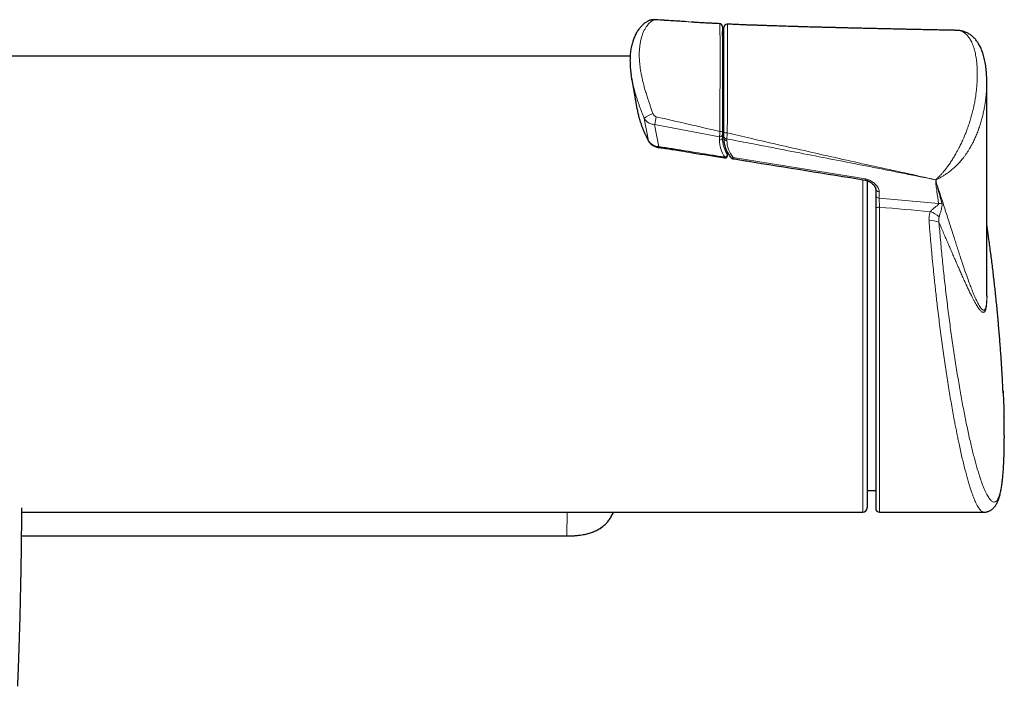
# Model space of a CAD drawing. Header units: millimetres. Extents: x 8 to 2314, y 12 to 2305.
# Tile 22 of 156: x 1147 to 1261, y 895 to 973. Entities that reach past the tile are written whole.
import ezdxf

# ---------------------------------------------------------------- set-up
doc = ezdxf.new("R2010")
doc.units = ezdxf.units.MM

msp = doc.modelspace()

# ---------------------------------------------------------------- linework, layer by layer
at = {"color": 7, "linetype": 'Continuous', "lineweight": 30}
for p, q in [((1225.29, 972.37), (1225.06, 972.39)), ((1225.28, 972.37), (1225.09, 972.39)), ((1228.41, 972.19), (1228.41, 972.19)), ((1229.27, 972.14), (1229.27, 972.14)), ((1256, 971.42), (1255.98, 971.42)), ((1217.96, 968.41), (1131.68, 968.41)), ((1218.12, 965.92), (1218.75, 962.35)), ((1259.46, 940.56), (1259.46, 965.44)), ((1228.69, 959.26), (1228.69, 958.89)), ((1228.85, 958.89), (1228.85, 959.08)), ((1245.53, 953.96), (1245.53, 915.91)), ((1246.53, 952.99), (1246.53, 952.97)), ((1246.53, 952.99), (1246.53, 952.24)), ((1246.53, 950.72), (1246.53, 915.86)), ((1245.53, 917.94), (1246.53, 917.94)), ((1147.19, 915.41), (1245.03, 915.41)), ((1246.98, 915.41), (1259.12, 915.41)), ((1147.16, 912.64), (1210.58, 912.64))]:
    msp.add_line(p, q, dxfattribs=at)
at = {"color": 252, "linetype": 'Continuous', "lineweight": 0}
for p, q in [((1220.1, 958.57), (1219.6, 961.19)), ((1228.37, 959.05), (1220.81, 960.49)), ((1220.81, 960.49), (1221.31, 957.89)), ((1228.37, 958.67), (1228.37, 959.05)), ((1229.21, 958.8), (1229.21, 958.61)), ((1229.28, 956.98), (1229.23, 957.34)), ((1245.03, 915.41), (1245.03, 954.07)), ((1253.52, 954.04), (1253.52, 953.79)), ((1253.55, 953.79), (1253.55, 954.04)), ((1246.94, 952.67), (1246.94, 951.92)), ((1246.98, 950.87), (1246.98, 915.41)), ((1210.58, 912.64), (1210.64, 915.41)), ((1147.16, 912.64), (1210.58, 912.64)), ((1210.58, 912.64), (1210.58, 912.64))]:
    msp.add_line(p, q, dxfattribs=at)
at = {"color": 252, "linetype": 'Continuous', "lineweight": 0, "flags": 128}
for points in [[(1220.97, 972.65), (1220.98, 972.65), (1221, 972.64)], [(1220.1, 958.57), (1220.11, 958.54), (1220.12, 958.53)], [(1229.28, 956.98), (1229.3, 956.95), (1229.3, 956.93)], [(1246.53, 950.72), (1246.54, 950.75), (1246.56, 950.77), (1246.6, 950.8), (1246.66, 950.82), (1246.73, 950.84), (1246.81, 950.86), (1246.89, 950.87), (1246.98, 950.87)]]:
    msp.add_lwpolyline(points, dxfattribs=at)
at = {"color": 252, "linetype": 'Continuous', "lineweight": 0}
for centre, radius, start, end in [((1220.47, 971.75), 0.861, 79.4954, 115.4669), ((1228.86, 967.86), 0.168, 190.17, 266.265), ((1228.86, 965.95), 0.168, 190.17, 266.265), ((1228.85, 962.19), 0.165, 92.3672, 167.6562), ((1221.28, 959.33), 2.5, 105.2543, 132.1374), ((1208.22, 963.57), 12.97, 346.2363, 350.2181), ((1228.86, 962.07), 0.171, 95.4823, 169.8778), ((1231.93, 962.23), 3.24, 182.2058, 197.5799), ((1228.42, 959.32), 0.276, 258.2341, 347.6098), ((1228.47, 960.37), 0.706, 264.4412, 287.9414), ((1229.16, 960.38), 0.876, 249.2123, 276.9088), ((1229.19, 959.15), 0.345, 190.4211, 274.2258), ((1219.35, 958.13), 1.97, 350.4438, 352.9757), ((1228.42, 958.95), 0.276, 258.2341, 347.6098), ((1229.19, 958.95), 0.345, 190.4211, 274.2258), ((1228.68, 956.71), 0.296, 337.2338, 354.2357), ((1228.9, 957.05), 0.386, 281.8918, 348.4584), ((1229.82, 956.85), 0.247, 226.9348, 297.459), ((1254.49, 955.33), 1.59, 232.7545, 234.1367), ((1247.77, 955.65), 5.97, 344.4118, 344.6211), ((1253.62, 955.73), 1.69, 266.4309, 267.6767), ((1253.62, 955.48), 1.69, 266.4309, 267.6767), ((1246.91, 953.07), 0.395, 193.9621, 273.7959), ((1246.91, 952.31), 0.388, 190.4211, 274.2258), ((1253.83, 953), 1.71, 270.4148, 283.5442), ((1252.08, 947.78), 2.69, 47.1312, 72.7051), ((1253.05, 947.3), 2, 65.1344, 99.0561)]:
    msp.add_arc(centre, radius, start, end, dxfattribs=at)
at = {"color": 7, "linetype": 'Continuous', "lineweight": 30}
for centre, radius, start, end in [((1228.39, 971.89), 0.3, 360, 87.0845), ((1229.25, 971.74), 0.4, 87.2557, 179.9889), ((1228.89, 968.62), 0.2, 180, 256.626), ((1229, 956.89), 0.3, 270, 8.3072), ((1229, 956.89), 0.3, 260.8048, 270), ((1245.03, 915.91), 0.5, 270, 0), ((1246.98, 915.86), 0.45, 180, 270)]:
    msp.add_arc(centre, radius, start, end, dxfattribs=at)
at = {"color": 252, "linetype": 'Continuous', "lineweight": 0}
for centre, major_axis, ratio, start_param, end_param in [((1234.99, 971.69), (6.27, 0.81), 0.701168, 3.050961, 3.269811), ((1234.97, 958.26), (6.58, -0.81), 0.701687, 3.228252, 3.661837), ((1234.99, 958.47), (6.27, -0.81), 0.701168, 3.232224, 3.665809), ((1234.76, 958.26), (5.52, -0.68), 0.701687, 3.228252, 3.745045), ((1114.15, 942.61), (311.72, -19.52), 0.062137, 1.110027, 1.134651), ((1114.06, 941.91), (311.72, -18.81), 0.059895, 1.112871, 1.133921)]:
    msp.add_ellipse(centre, major_axis=major_axis, ratio=ratio, start_param=start_param, end_param=end_param, dxfattribs=at)
at = {"color": 7, "linetype": 'Continuous', "lineweight": 30}
for points, knots in [([(1220.97, 972.65), (1220.95, 972.66), (1220.89, 972.66), (1220.8, 972.66), (1220.69, 972.66), (1220.57, 972.65), (1220.44, 972.63), (1220.32, 972.61), (1220.21, 972.57), (1220.14, 972.55), (1220.1, 972.53), (1220.1, 972.52)], [0, 0, 0, 0, 0.060776, 0.17094, 0.292768, 0.431798, 0.605208, 0.73921, 0.862408, 0.982793, 1, 1, 1, 1]), ([(1224.54, 972.42), (1224, 972.46), (1222.81, 972.54), (1221.61, 972.61), (1220.96, 972.65)], [0, 0, 0, 0, 0.454274, 1, 1, 1, 1]), ([(1220.1, 972.52), (1220.09, 972.52), (1220.06, 972.51), (1219.98, 972.47), (1219.85, 972.39), (1219.69, 972.28), (1219.53, 972.16), (1219.38, 972.03), (1219.24, 971.88), (1219.1, 971.72), (1218.96, 971.55), (1218.83, 971.36), (1218.71, 971.16), (1218.59, 970.95), (1218.49, 970.72), (1218.39, 970.48), (1218.3, 970.24), (1218.22, 969.98), (1218.15, 969.71), (1218.08, 969.43), (1218.03, 969.14), (1217.99, 968.84), (1217.97, 968.54), (1217.95, 968.22), (1217.94, 967.91), (1217.95, 967.58), (1217.96, 967.25), (1217.99, 966.92), (1218.02, 966.57), (1218.06, 966.32), (1218.08, 966.17), (1218.09, 966.15)], [0, 0, 0, 0, 0.002396, 0.01546, 0.045484, 0.075922, 0.107141, 0.139201, 0.172169, 0.205684, 0.240253, 0.275838, 0.312309, 0.349511, 0.387271, 0.425414, 0.463766, 0.50221, 0.541895, 0.581947, 0.622348, 0.662967, 0.70368, 0.744347, 0.784845, 0.825368, 0.866696, 0.907994, 0.949213, 0.990313, 1, 1, 1, 1]), ([(1228.41, 972.19), (1228.28, 972.2), (1228, 972.21), (1227.58, 972.23), (1227.17, 972.26), (1226.8, 972.27), (1226.47, 972.29), (1226.19, 972.31), (1225.95, 972.32), (1225.77, 972.33), (1225.62, 972.34), (1225.49, 972.35), (1225.37, 972.36), (1225.25, 972.37), (1225.15, 972.38), (1225.09, 972.39), (1225.06, 972.39)], [0, 0, 0, 0, 0.111747, 0.245188, 0.365666, 0.473303, 0.568208, 0.650478, 0.720199, 0.770969, 0.812227, 0.847968, 0.883736, 0.921252, 0.96197, 1, 1, 1, 1]), ([(1228.69, 971.89), (1228.69, 971.89), (1228.69, 971.88), (1228.69, 971.81), (1228.69, 971.69), (1228.69, 971.54), (1228.69, 971.35), (1228.69, 971.14), (1228.69, 970.85), (1228.69, 970.49), (1228.69, 970.05), (1228.69, 969.57), (1228.69, 969.02), (1228.69, 968.4), (1228.69, 967.71), (1228.69, 967.05), (1228.69, 966.41), (1228.69, 965.82), (1228.69, 965.21), (1228.69, 964.62), (1228.69, 964.05), (1228.69, 963.52), (1228.69, 962.97), (1228.69, 962.41), (1228.69, 961.85), (1228.69, 961.31), (1228.69, 960.77), (1228.69, 960.24), (1228.69, 959.88), (1228.69, 959.7)], [0, 0, 0, 0, 0.028701, 0.059136, 0.088152, 0.117251, 0.146417, 0.17559, 0.204668, 0.249305, 0.294007, 0.338739, 0.383416, 0.438077, 0.49277, 0.547435, 0.589363, 0.631329, 0.673281, 0.715191, 0.748467, 0.781846, 0.815215, 0.848507, 0.881709, 0.911235, 0.940877, 0.9705, 1, 1, 1, 1]), ([(1228.85, 959.56), (1228.85, 959.69), (1228.85, 959.95), (1228.85, 960.34), (1228.85, 960.8), (1228.85, 961.31), (1228.85, 961.88), (1228.85, 962.44), (1228.85, 962.98), (1228.85, 963.51), (1228.85, 964.08), (1228.85, 964.69), (1228.85, 965.33), (1228.85, 965.95), (1228.85, 966.55), (1228.85, 967.13), (1228.85, 967.69), (1228.85, 968.24), (1228.85, 968.76), (1228.85, 969.26), (1228.85, 969.73), (1228.85, 970.17), (1228.85, 970.55), (1228.85, 970.86), (1228.85, 971.11), (1228.85, 971.34), (1228.85, 971.52), (1228.85, 971.65), (1228.85, 971.72), (1228.85, 971.75), (1228.85, 971.74), (1228.85, 971.74)], [0, 0, 0, 0, 0.021598, 0.043201, 0.064806, 0.097199, 0.12961, 0.162025, 0.194453, 0.226877, 0.259309, 0.30255, 0.345805, 0.38907, 0.432324, 0.47558, 0.518847, 0.562115, 0.605373, 0.648627, 0.69189, 0.735143, 0.778386, 0.810819, 0.843243, 0.875669, 0.908084, 0.940497, 0.97289, 0.994494, 1, 1, 1, 1]), ([(1255.98, 971.42), (1255.96, 971.42), (1255.92, 971.42), (1255.83, 971.42), (1255.7, 971.43), (1255.5, 971.43), (1255.25, 971.44), (1254.95, 971.44), (1254.62, 971.45), (1254.26, 971.46), (1253.91, 971.46), (1253.56, 971.47), (1253.19, 971.48), (1252.8, 971.49), (1252.4, 971.49), (1252.02, 971.5), (1251.65, 971.51), (1251.32, 971.52), (1251.03, 971.52), (1250.79, 971.53), (1250.57, 971.53), (1250.37, 971.54), (1250.14, 971.54), (1249.87, 971.55), (1249.53, 971.55), (1249.15, 971.56), (1248.74, 971.57), (1248.32, 971.58), (1247.93, 971.59), (1247.58, 971.6), (1247.25, 971.61), (1246.93, 971.61), (1246.63, 971.62), (1246.38, 971.63), (1246.19, 971.63), (1246.05, 971.63), (1245.93, 971.64), (1245.82, 971.64), (1245.72, 971.64), (1245.58, 971.64), (1245.4, 971.65), (1245.18, 971.65), (1244.93, 971.66), (1244.66, 971.67), (1244.15, 971.68), (1243.65, 971.69), (1243.16, 971.7), (1242.93, 971.71), (1242.74, 971.71), (1242.6, 971.72), (1242.49, 971.72), (1242.4, 971.72), (1242.3, 971.72), (1242.17, 971.73), (1242.02, 971.73), (1241.76, 971.74), (1241.42, 971.75), (1240.98, 971.76), (1240.52, 971.77), (1240.06, 971.78), (1239.63, 971.79), (1239.23, 971.8), (1238.84, 971.81), (1238.51, 971.82), (1238.24, 971.83), (1238.02, 971.84), (1237.79, 971.84), (1237.57, 971.85), (1237.37, 971.86), (1237.21, 971.86), (1237.08, 971.86), (1236.98, 971.87), (1236.86, 971.87), (1236.72, 971.87), (1236.55, 971.88), (1236.11, 971.89), (1235.6, 971.91), (1235.04, 971.93), (1234.7, 971.94), (1234.37, 971.95), (1234.08, 971.96), (1233.85, 971.97), (1233.67, 971.97), (1233.52, 971.98), (1233.41, 971.98), (1233.31, 971.98), (1233.21, 971.99), (1233.08, 971.99), (1232.92, 972), (1232.7, 972.01), (1232.42, 972.02), (1232.07, 972.03), (1231.68, 972.04), (1231.23, 972.06), (1230.73, 972.08), (1230.18, 972.1), (1229.69, 972.13), (1229.38, 972.14), (1229.27, 972.14)], [0, 0, 0, 0, 0.001661, 0.005205, 0.009136, 0.017347, 0.026856, 0.037663, 0.050679, 0.064295, 0.077701, 0.090896, 0.103881, 0.119152, 0.134122, 0.148791, 0.162786, 0.175244, 0.185951, 0.195146, 0.202974, 0.210156, 0.218124, 0.228404, 0.241003, 0.255878, 0.271517, 0.287134, 0.302728, 0.314938, 0.327134, 0.339315, 0.351144, 0.361457, 0.367337, 0.372528, 0.377029, 0.380841, 0.384379, 0.388947, 0.395912, 0.404493, 0.414418, 0.424375, 0.434193, 0.471417, 0.481168, 0.489668, 0.496675, 0.502193, 0.506224, 0.508714, 0.512287, 0.517139, 0.523239, 0.529867, 0.545438, 0.562074, 0.579721, 0.596945, 0.613085, 0.628146, 0.642204, 0.65669, 0.664668, 0.672912, 0.681422, 0.690105, 0.697792, 0.704132, 0.708284, 0.711739, 0.715941, 0.721192, 0.727491, 0.734834, 0.771444, 0.784422, 0.797351, 0.810012, 0.820927, 0.829829, 0.836411, 0.841308, 0.846014, 0.848975, 0.852529, 0.85735, 0.863438, 0.870788, 0.881739, 0.894635, 0.909455, 0.926176, 0.944772, 0.965213, 0.987465, 1, 1, 1, 1]), ([(1228.85, 970.33), (1228.84, 970.34), (1228.82, 970.42), (1228.78, 970.56), (1228.74, 970.76), (1228.71, 970.96), (1228.69, 971.13), (1228.69, 971.24), (1228.69, 971.28)], [0, 0, 0, 0, 0.031895, 0.242588, 0.453709, 0.665138, 0.876733, 1, 1, 1, 1]), ([(1259.45, 965.66), (1259.45, 965.69), (1259.45, 965.87), (1259.44, 966.17), (1259.42, 966.56), (1259.38, 966.95), (1259.33, 967.31), (1259.28, 967.67), (1259.21, 968.01), (1259.13, 968.34), (1259.04, 968.64), (1258.95, 968.92), (1258.85, 969.17), (1258.75, 969.42), (1258.63, 969.64), (1258.51, 969.86), (1258.39, 970.04), (1258.26, 970.22), (1258.13, 970.38), (1257.99, 970.54), (1257.84, 970.68), (1257.68, 970.82), (1257.51, 970.94), (1257.34, 971.05), (1257.16, 971.14), (1256.98, 971.22), (1256.79, 971.29), (1256.6, 971.34), (1256.41, 971.38), (1256.22, 971.41), (1256.09, 971.42), (1256.02, 971.42), (1256.02, 971.42)], [0, 0, 0, 0, 0.01333, 0.065118, 0.116687, 0.167125, 0.216524, 0.264967, 0.312529, 0.359273, 0.405596, 0.445265, 0.483184, 0.519534, 0.558313, 0.591384, 0.622925, 0.653066, 0.681948, 0.709718, 0.739465, 0.768091, 0.795817, 0.822833, 0.849233, 0.875133, 0.900645, 0.925872, 0.950916, 0.97587, 0.997751, 1, 1, 1, 1]), ([(1218.19, 965.59), (1218.17, 965.66), (1218.13, 965.85), (1218.11, 966.03), (1218.09, 966.14)], [0, 0, 0, 0, 0.3937, 1, 1, 1, 1]), ([(1259.45, 965.15), (1259.45, 965.22), (1259.46, 965.39), (1259.45, 965.55), (1259.45, 965.65)], [0, 0, 0, 0, 0.433949, 1, 1, 1, 1]), ([(1218.75, 962.35), (1218.78, 962.17), (1218.83, 961.9), (1218.9, 961.64), (1218.92, 961.55)], [0, 0, 0, 0, 0.677455, 1, 1, 1, 1]), ([(1218.92, 961.54), (1218.94, 961.49), (1218.96, 961.38), (1218.99, 961.27), (1219.01, 961.22)], [0, 0, 0, 0, 0.5053613, 1, 1, 1, 1]), ([(1219.02, 961.17), (1219.04, 961.12), (1219.09, 960.94), (1219.19, 960.63), (1219.33, 960.25), (1219.48, 959.87), (1219.64, 959.49), (1219.82, 959.11), (1219.98, 958.79), (1220.09, 958.6), (1220.12, 958.54)], [0, 0, 0, 0, 0.0631764, 0.2038378, 0.3456108, 0.4879641, 0.6326056, 0.7798078, 0.9293949, 1, 1, 1, 1]), ([(1228.69, 959.7), (1228.69, 959.66), (1228.69, 959.58), (1228.69, 959.46), (1228.69, 959.35), (1228.69, 959.29), (1228.69, 959.26)], [0, 0, 0, 0, 0.252417, 0.512667, 0.752949, 1, 1, 1, 1]), ([(1228.85, 959.08), (1228.85, 959.12), (1228.85, 959.18), (1228.85, 959.3), (1228.85, 959.43), (1228.85, 959.52), (1228.85, 959.56)], [0, 0, 0, 0, 0.248017, 0.495479, 0.745137, 1, 1, 1, 1]), ([(1220.12, 958.54), (1220.12, 958.53), (1220.14, 958.5), (1220.18, 958.43), (1220.25, 958.33), (1220.34, 958.24), (1220.44, 958.16), (1220.54, 958.08), (1220.66, 958.01), (1220.78, 957.95), (1220.91, 957.9), (1221.05, 957.85), (1221.18, 957.82), (1221.26, 957.81), (1221.3, 957.81)], [0, 0, 0, 0, 0.004988, 0.092266, 0.181509, 0.272857, 0.364673, 0.456691, 0.550777, 0.644839, 0.738593, 0.833641, 0.92901, 1, 1, 1, 1]), ([(1221.3, 957.8), (1221.37, 957.79), (1221.69, 957.75), (1222.26, 957.67), (1223.05, 957.55), (1224.04, 957.39), (1226.02, 957.07), (1227.71, 956.79), (1228.96, 956.59)], [0, 0, 0, 0, 0.0285813, 0.1261545, 0.2215314, 0.3383905, 0.5119377, 1, 1, 1, 1]), ([(1228.85, 958.89), (1228.85, 958.85), (1228.85, 958.74), (1228.86, 958.56), (1228.89, 958.35), (1228.93, 958.14), (1228.99, 957.94), (1229.06, 957.73), (1229.14, 957.52), (1229.24, 957.32), (1229.35, 957.12), (1229.47, 956.92), (1229.57, 956.77), (1229.64, 956.69), (1229.65, 956.67)], [0, 0, 0, 0, 0.0510292, 0.1417727, 0.2326117, 0.3236368, 0.4148937, 0.5064162, 0.5982255, 0.6903304, 0.7827279, 0.8754054, 0.9683426, 1, 1, 1, 1]), ([(1229.3, 956.93), (1229.3, 956.96), (1229.28, 957.08), (1229.26, 957.2), (1229.25, 957.3)], [0, 0, 0, 0, 0.21836, 1, 1, 1, 1]), ([(1229.65, 956.67), (1229.66, 956.66), (1229.68, 956.63), (1229.72, 956.59), (1229.77, 956.55), (1229.83, 956.52), (1229.88, 956.5), (1229.92, 956.5), (1229.93, 956.5)], [0, 0, 0, 0, 0.122278, 0.3102268, 0.4964613, 0.6878691, 0.8854857, 1, 1, 1, 1]), ([(1229.93, 956.5), (1230.47, 956.41), (1235.59, 955.58), (1240.72, 954.76), (1245.31, 954.02)], [0, 0, 0, 0, 0.1045404, 1, 1, 1, 1]), ([(1245.3, 954.02), (1245.34, 954.01), (1245.42, 953.99), (1245.51, 953.97), (1245.6, 953.93), (1245.7, 953.89), (1245.8, 953.84), (1245.91, 953.77), (1246.02, 953.69), (1246.12, 953.61), (1246.22, 953.51), (1246.31, 953.42), (1246.38, 953.33), (1246.44, 953.24), (1246.48, 953.17), (1246.5, 953.12), (1246.51, 953.09), (1246.52, 953.05), (1246.53, 953.02), (1246.53, 952.98), (1246.53, 952.97)], [0, 0, 0, 0, 0.054133, 0.101706, 0.143096, 0.190255, 0.251773, 0.317516, 0.387786, 0.463152, 0.543749, 0.614424, 0.688074, 0.757148, 0.822405, 0.860214, 0.890251, 0.91995, 0.977172, 1, 1, 1, 1]), ([(1246.53, 952.24), (1246.53, 952.19), (1246.53, 952.09), (1246.53, 951.91), (1246.53, 951.73), (1246.53, 951.53), (1246.53, 951.32), (1246.53, 951.12), (1246.53, 950.91), (1246.53, 950.78), (1246.53, 950.72)], [0, 0, 0, 0, 0.1250037, 0.2500086, 0.3750097, 0.5000159, 0.6250262, 0.750028, 0.8750101, 1, 1, 1, 1]), ([(1261.36, 929.3), (1261.35, 929.4), (1261.32, 930.05), (1261.26, 931.26), (1261.16, 932.91), (1261.04, 934.57), (1260.91, 936.22), (1260.77, 937.87), (1260.61, 939.52), (1260.44, 941.17), (1260.26, 942.82), (1260.06, 944.47), (1259.84, 946.11), (1259.64, 947.57), (1259.51, 948.48), (1259.46, 948.84)], [0, 0, 0, 0, 0.015227, 0.099646, 0.18407, 0.268499, 0.352933, 0.437372, 0.521816, 0.606265, 0.690718, 0.775176, 0.859638, 0.944105, 1, 1, 1, 1]), ([(1259.46, 940.56), (1259.46, 940.5), (1259.46, 940.42), (1259.46, 940.35), (1259.46, 940.34)], [0, 0, 0, 0, 0.810549, 1, 1, 1, 1]), ([(1261.35, 929.51), (1261.35, 929.47), (1261.37, 929.12), (1261.4, 928.49), (1261.43, 927.61), (1261.45, 926.99), (1261.46, 926.67), (1261.46, 926.63)], [0, 0, 0, 0, 0.038982, 0.343573, 0.648164, 0.952488, 1, 1, 1, 1]), ([(1261.22, 918.67), (1261.23, 918.72), (1261.25, 918.86), (1261.28, 919.09), (1261.31, 919.39), (1261.34, 919.69), (1261.36, 920.01), (1261.39, 920.33), (1261.41, 920.67), (1261.43, 921.01), (1261.45, 921.37), (1261.46, 921.74), (1261.47, 922.11), (1261.48, 922.5), (1261.49, 922.9), (1261.49, 923.3), (1261.5, 923.72), (1261.5, 924.14), (1261.5, 924.58), (1261.49, 925.02), (1261.49, 925.46), (1261.48, 925.92), (1261.47, 926.31), (1261.46, 926.54), (1261.46, 926.62)], [0, 0, 0, 0, 0.02487, 0.074327, 0.123333, 0.171952, 0.220279, 0.268395, 0.316372, 0.36428, 0.412189, 0.459413, 0.506934, 0.554499, 0.602046, 0.649507, 0.69682, 0.743924, 0.790757, 0.837251, 0.884245, 0.931095, 0.977872, 1, 1, 1, 1]), ([(1259.12, 915.41), (1259.14, 915.41), (1259.22, 915.41), (1259.34, 915.42), (1259.49, 915.45), (1259.62, 915.49), (1259.76, 915.55), (1259.88, 915.61), (1259.99, 915.68), (1260.1, 915.76), (1260.2, 915.85), (1260.29, 915.95), (1260.38, 916.05), (1260.47, 916.16), (1260.55, 916.29), (1260.63, 916.44), (1260.71, 916.6), (1260.79, 916.78), (1260.87, 916.99), (1260.94, 917.22), (1261, 917.46), (1261.06, 917.71), (1261.11, 917.96), (1261.16, 918.22), (1261.19, 918.46), (1261.22, 918.61), (1261.22, 918.67)], [0, 0, 0, 0, 0.0157506, 0.0431901, 0.0704984, 0.0978981, 0.1250746, 0.1523221, 0.1802197, 0.2090479, 0.2391497, 0.2709385, 0.3049171, 0.341703, 0.3820559, 0.4268834, 0.4771338, 0.5333243, 0.5944746, 0.6599374, 0.7235314, 0.7854062, 0.8456961, 0.9047357, 0.9628466, 1, 1, 1, 1]), ([(1146.7, 895.16), (1146.71, 895.22), (1146.72, 895.43), (1146.73, 895.77), (1146.75, 896.17), (1146.76, 896.55), (1146.78, 896.9), (1146.79, 897.25), (1146.8, 897.6), (1146.82, 897.96), (1146.83, 898.34), (1146.84, 898.74), (1146.86, 899.13), (1146.87, 899.51), (1146.88, 899.85), (1146.89, 900.15), (1146.9, 900.4), (1146.91, 900.64), (1146.91, 900.86), (1146.92, 901.1), (1146.93, 901.37), (1146.94, 901.68), (1146.95, 902.01), (1146.96, 902.37), (1146.97, 902.8), (1146.98, 903.29), (1147, 903.85), (1147.01, 904.43), (1147.03, 905.04), (1147.04, 905.67), (1147.05, 906.21), (1147.06, 906.64), (1147.07, 906.95), (1147.07, 907.25), (1147.08, 907.53), (1147.08, 907.79), (1147.09, 908.03), (1147.09, 908.25), (1147.1, 908.45), (1147.1, 908.62), (1147.1, 908.76), (1147.1, 908.87), (1147.11, 908.96), (1147.11, 909.05), (1147.11, 909.15), (1147.11, 909.27), (1147.11, 909.43), (1147.12, 909.61), (1147.12, 909.8), (1147.12, 910.01), (1147.13, 910.23), (1147.13, 910.45), (1147.13, 910.69), (1147.14, 910.95), (1147.14, 911.2), (1147.14, 911.45), (1147.15, 911.69), (1147.15, 911.91), (1147.15, 912.1), (1147.15, 912.29), (1147.16, 912.51), (1147.16, 912.78), (1147.16, 913.12), (1147.17, 913.44), (1147.17, 913.71), (1147.17, 913.95), (1147.18, 914.2), (1147.18, 914.46), (1147.18, 914.73), (1147.18, 915.01), (1147.19, 915.32), (1147.19, 915.63), (1147.19, 915.83), (1147.19, 915.91)], [0, 0, 0, 0, 0.008358, 0.030126, 0.048919, 0.066601, 0.083674, 0.100524, 0.117151, 0.133554, 0.152943, 0.172008, 0.190749, 0.209164, 0.226756, 0.239726, 0.251945, 0.263413, 0.274129, 0.284219, 0.297835, 0.312706, 0.328831, 0.346212, 0.364824, 0.390449, 0.417298, 0.445371, 0.474668, 0.50519, 0.536935, 0.552325, 0.567768, 0.582272, 0.595716, 0.6081, 0.619755, 0.630284, 0.639685, 0.647959, 0.655106, 0.659931, 0.66406, 0.667931, 0.672764, 0.678634, 0.686408, 0.695221, 0.704599, 0.714531, 0.725018, 0.736058, 0.747653, 0.759635, 0.77268, 0.784863, 0.796185, 0.806645, 0.816243, 0.82498, 0.833083, 0.848542, 0.864972, 0.882372, 0.893644, 0.905289, 0.917306, 0.929694, 0.942473, 0.956092, 0.970743, 0.988049, 1, 1, 1, 1]), ([(1210.58, 912.64), (1210.61, 912.64), (1210.78, 912.64), (1211.09, 912.65), (1211.48, 912.67), (1211.83, 912.7), (1212.17, 912.74), (1212.49, 912.79), (1212.8, 912.86), (1213.08, 912.92), (1213.34, 913), (1213.58, 913.08), (1213.81, 913.18), (1214.04, 913.28), (1214.26, 913.39), (1214.47, 913.52), (1214.67, 913.66), (1214.86, 913.81), (1215.04, 913.96), (1215.2, 914.12), (1215.35, 914.29), (1215.49, 914.47), (1215.63, 914.66), (1215.75, 914.87), (1215.87, 915.08), (1215.96, 915.26), (1216.01, 915.37), (1216.02, 915.41)], [0, 0, 0, 0, 0.014222, 0.080018, 0.13924, 0.193188, 0.243361, 0.297158, 0.343087, 0.386742, 0.428417, 0.468351, 0.506319, 0.542954, 0.581892, 0.620219, 0.657787, 0.694521, 0.730388, 0.765339, 0.79964, 0.834573, 0.870361, 0.906976, 0.94435, 0.982372, 1, 1, 1, 1])]:
    msp.add_open_spline(points, degree=3, knots=knots, dxfattribs=at)
at = {"color": 252, "linetype": 'Continuous', "lineweight": 0}
for points, knots in [([(1220.62, 972.59), (1220.55, 972.55), (1220.41, 972.47), (1220.21, 972.3), (1220.02, 972.09), (1219.83, 971.83), (1219.65, 971.54), (1219.49, 971.19), (1219.34, 970.81), (1219.22, 970.39), (1219.13, 969.94), (1219.07, 969.49), (1219.03, 969.03), (1219.02, 968.58), (1219.03, 968.11), (1219.07, 967.62), (1219.12, 967.11), (1219.2, 966.6), (1219.3, 966.1), (1219.41, 965.6), (1219.54, 965.08), (1219.68, 964.55), (1219.85, 964.01), (1220.01, 963.51), (1220.16, 963.04), (1220.31, 962.62), (1220.46, 962.19), (1220.57, 961.89), (1220.62, 961.75)], [0, 0, 0, 0, 0.038261, 0.076523, 0.115358, 0.154195, 0.197905, 0.241657, 0.285373, 0.330438, 0.37554, 0.420607, 0.460127, 0.49967, 0.539191, 0.579593, 0.620021, 0.660423, 0.697513, 0.734625, 0.771714, 0.809641, 0.847593, 0.885515, 0.914017, 0.942518, 0.971259, 1, 1, 1, 1]), ([(1221, 972.64), (1220.96, 972.64), (1220.89, 972.64), (1220.8, 972.64), (1220.73, 972.63), (1220.67, 972.61), (1220.64, 972.6), (1220.62, 972.59)], [0, 0, 0, 0, 0.214308, 0.401954, 0.597398, 0.796145, 1, 1, 1, 1]), ([(1225.06, 972.39), (1224.94, 972.4), (1223.59, 972.49), (1222.23, 972.57), (1221, 972.64)], [0, 0, 0, 0, 0.087425, 1, 1, 1, 1]), ([(1228.41, 959.67), (1228.41, 959.85), (1228.41, 960.22), (1228.41, 960.78), (1228.41, 961.35), (1228.41, 961.84), (1228.41, 962.27), (1228.41, 962.64), (1228.41, 962.99), (1228.41, 963.35), (1228.41, 963.7), (1228.41, 964.17), (1228.42, 964.72), (1228.42, 965.36), (1228.42, 965.97), (1228.42, 966.56), (1228.42, 967.13), (1228.42, 967.7), (1228.42, 968.25), (1228.42, 968.78), (1228.42, 969.3), (1228.42, 969.8), (1228.42, 970.29), (1228.42, 970.75), (1228.41, 971.14), (1228.41, 971.46), (1228.41, 971.68), (1228.41, 971.84), (1228.41, 971.94), (1228.41, 972.03), (1228.41, 972.11), (1228.41, 972.18), (1228.41, 972.18), (1228.41, 972.19)], [0, 0, 0, 0, 0.0298064, 0.0598668, 0.0906839, 0.1217443, 0.1423917, 0.1630874, 0.1839094, 0.2047665, 0.2259969, 0.2472551, 0.2899257, 0.3305031, 0.3711697, 0.4120614, 0.4530139, 0.4946743, 0.5363873, 0.578259, 0.6201864, 0.6645614, 0.7090203, 0.7537983, 0.7987223, 0.835162, 0.8717525, 0.8903394, 0.9089575, 0.9276863, 0.9464605, 0.9779264, 1, 1, 1, 1]), ([(1229.27, 972.14), (1229.27, 972.14), (1229.27, 972.14), (1229.27, 972.09), (1229.27, 972), (1229.27, 971.89), (1229.27, 971.78), (1229.27, 971.66), (1229.27, 971.47), (1229.28, 971.21), (1229.28, 970.85), (1229.28, 970.46), (1229.28, 970.05), (1229.28, 969.62), (1229.28, 969.16), (1229.28, 968.67), (1229.28, 968.17), (1229.28, 967.65), (1229.28, 967.04), (1229.28, 966.33), (1229.28, 965.65), (1229.28, 965.09), (1229.28, 964.65), (1229.28, 964.2), (1229.28, 963.72), (1229.27, 963.21), (1229.27, 962.65), (1229.27, 962.07), (1229.27, 961.56), (1229.27, 961.11), (1229.27, 960.74), (1229.27, 960.37), (1229.26, 959.96), (1229.26, 959.67), (1229.26, 959.51)], [0, 0, 0, 0, 0.017964, 0.04695, 0.076399, 0.095721, 0.115088, 0.134574, 0.154092, 0.193849, 0.233787, 0.271955, 0.310209, 0.348676, 0.387198, 0.426362, 0.465572, 0.504918, 0.544306, 0.59902, 0.65388, 0.681584, 0.709317, 0.737153, 0.765031, 0.797116, 0.829313, 0.861935, 0.894752, 0.914456, 0.934302, 0.95422, 0.97429, 1, 1, 1, 1]), ([(1255.98, 971.42), (1255.99, 971.42), (1256.07, 971.42), (1256.25, 971.4), (1256.48, 971.33), (1256.69, 971.24), (1256.87, 971.12), (1257.04, 970.98), (1257.2, 970.83), (1257.34, 970.65), (1257.47, 970.46), (1257.59, 970.26), (1257.71, 970.02), (1257.83, 969.74), (1257.95, 969.4), (1258.05, 969.06), (1258.13, 968.71), (1258.2, 968.35), (1258.26, 967.96), (1258.31, 967.49), (1258.35, 966.91), (1258.36, 966.31), (1258.35, 965.73), (1258.32, 965.22), (1258.28, 964.71), (1258.22, 964.19), (1258.15, 963.65), (1258.05, 963.09), (1257.94, 962.53), (1257.81, 961.96), (1257.66, 961.4), (1257.49, 960.84), (1257.3, 960.27), (1257.11, 959.74), (1256.92, 959.26), (1256.72, 958.81), (1256.5, 958.32), (1256.28, 957.87), (1256.08, 957.49), (1255.88, 957.13), (1255.65, 956.73), (1255.39, 956.3), (1255.11, 955.88), (1254.84, 955.51), (1254.58, 955.18), (1254.35, 954.9), (1254.11, 954.63), (1253.86, 954.37), (1253.66, 954.19), (1253.55, 954.09), (1253.52, 954.06)], [0, 0, 0, 0, 0.002648, 0.020051, 0.043332, 0.061022, 0.078775, 0.096701, 0.114677, 0.13212, 0.149597, 0.167198, 0.184826, 0.2071, 0.229414, 0.25633, 0.276713, 0.297116, 0.322743, 0.348403, 0.379312, 0.420728, 0.44665, 0.472598, 0.498634, 0.524701, 0.551154, 0.577647, 0.604277, 0.630962, 0.655818, 0.680739, 0.705901, 0.731163, 0.749348, 0.76759, 0.789433, 0.8114, 0.825124, 0.838887, 0.858132, 0.877519, 0.897212, 0.91706, 0.932367, 0.947743, 0.963221, 0.978762, 0.995529, 1, 1, 1, 1]), ([(1219.6, 961.19), (1219.55, 961.32), (1219.44, 961.59), (1219.29, 961.99), (1219.14, 962.39), (1218.99, 962.78), (1218.86, 963.17), (1218.73, 963.56), (1218.61, 963.94), (1218.47, 964.38), (1218.35, 964.85), (1218.25, 965.28), (1218.2, 965.51), (1218.19, 965.59)], [0, 0, 0, 0, 0.086203, 0.172598, 0.259359, 0.346293, 0.433611, 0.521075, 0.608958, 0.696969, 0.830299, 0.941945, 1, 1, 1, 1]), ([(1253.55, 954.04), (1253.59, 954.06), (1253.72, 954.12), (1253.95, 954.25), (1254.27, 954.43), (1254.58, 954.62), (1254.93, 954.86), (1255.3, 955.14), (1255.69, 955.47), (1256.06, 955.82), (1256.41, 956.2), (1256.7, 956.56), (1256.94, 956.88), (1257.14, 957.16), (1257.32, 957.45), (1257.52, 957.77), (1257.71, 958.11), (1257.92, 958.52), (1258.13, 958.98), (1258.35, 959.5), (1258.55, 960.05), (1258.73, 960.6), (1258.89, 961.15), (1259.02, 961.7), (1259.14, 962.24), (1259.24, 962.78), (1259.32, 963.31), (1259.38, 963.84), (1259.42, 964.36), (1259.45, 964.79), (1259.45, 965.05), (1259.45, 965.15)], [0, 0, 0, 0, 0.0079643, 0.0338657, 0.0597647, 0.0860749, 0.1123834, 0.1480891, 0.1819428, 0.2163604, 0.2510613, 0.2863256, 0.3094427, 0.3326229, 0.3560488, 0.3795267, 0.4093625, 0.4392861, 0.475495, 0.518951, 0.5625839, 0.6066735, 0.6508862, 0.6963572, 0.7419216, 0.7877298, 0.8336057, 0.8802531, 0.9269604, 0.9738375, 1, 1, 1, 1]), ([(1218.92, 961.55), (1218.95, 961.43), (1219.03, 961.11), (1219.21, 960.58), (1219.45, 959.94), (1219.74, 959.27), (1219.98, 958.81), (1220.1, 958.57)], [0, 0, 0, 0, 0.117044, 0.321003, 0.525339, 0.762426, 1, 1, 1, 1]), ([(1220.62, 961.75), (1220.63, 961.73), (1220.66, 961.65), (1220.74, 961.54), (1220.84, 961.44), (1220.93, 961.39), (1220.97, 961.38), (1221, 961.37)], [0, 0, 0, 0, 0.121407, 0.457871, 0.732607, 0.866444, 1, 1, 1, 1]), ([(1221, 961.37), (1222.23, 961.09), (1224.7, 960.52), (1227.17, 959.95), (1228.41, 959.67)], [0, 0, 0, 0, 0.499987, 1, 1, 1, 1]), ([(1220.81, 960.49), (1220.74, 960.49), (1220.58, 960.5), (1220.36, 960.56), (1220.16, 960.64), (1219.98, 960.75), (1219.81, 960.89), (1219.68, 961.04), (1219.63, 961.15), (1219.6, 961.19)], [0, 0, 0, 0, 0.145861, 0.295954, 0.432477, 0.572289, 0.728027, 0.888548, 1, 1, 1, 1]), ([(1228.37, 959.05), (1228.37, 959.09), (1228.38, 959.18), (1228.38, 959.32), (1228.39, 959.47), (1228.4, 959.58), (1228.41, 959.65), (1228.41, 959.67)], [0, 0, 0, 0, 0.240247, 0.487399, 0.70319, 0.923907, 1, 1, 1, 1]), ([(1229.26, 959.51), (1229.26, 959.45), (1229.25, 959.32), (1229.24, 959.13), (1229.22, 958.95), (1229.22, 958.85), (1229.21, 958.8)], [0, 0, 0, 0, 0.2416797, 0.4898666, 0.7412448, 1, 1, 1, 1]), ([(1253.52, 954.06), (1251.12, 954.58), (1247.52, 955.36), (1242.72, 956.42), (1239.13, 957.23), (1235.53, 958.05), (1232.24, 958.81), (1230.15, 959.3), (1229.26, 959.51)], [0, 0, 0, 0, 0.296432, 0.444696, 0.592962, 0.741301, 0.889644, 1, 1, 1, 1]), ([(1220.1, 958.57), (1220.14, 958.52), (1220.2, 958.42), (1220.35, 958.27), (1220.52, 958.15), (1220.71, 958.04), (1220.93, 957.96), (1221.13, 957.91), (1221.26, 957.9), (1221.31, 957.89)], [0, 0, 0, 0, 0.150619, 0.301248, 0.45111, 0.600985, 0.754021, 0.907061, 1, 1, 1, 1]), ([(1221.31, 957.89), (1221.56, 957.86), (1222.08, 957.79), (1223.1, 957.63), (1224.88, 957.34), (1226.92, 957.01), (1228.46, 956.76), (1228.98, 956.68)], [0, 0, 0, 0, 0.09963, 0.199313, 0.398756, 0.797269, 1, 1, 1, 1]), ([(1229.21, 958.8), (1230.08, 958.64), (1233.36, 958.01), (1239.05, 956.91), (1246.29, 955.49), (1251.11, 954.53), (1253.52, 954.04)], [0, 0, 0, 0, 0.106536, 0.404358, 0.702179, 1, 1, 1, 1]), ([(1229.94, 956.63), (1229.93, 956.59), (1229.93, 956.55), (1229.93, 956.51), (1229.93, 956.49), (1229.93, 956.5), (1229.93, 956.5)], [0, 0, 0, 0, 0.432512, 0.525584, 0.968051, 1, 1, 1, 1]), ([(1229.94, 956.63), (1232.5, 956.21), (1236.35, 955.59), (1240.84, 954.87), (1243.41, 954.46), (1244.7, 954.25), (1245.34, 954.15)], [0, 0, 0, 0, 0.5, 0.75, 0.875, 1, 1, 1, 1]), ([(1245.31, 954.02), (1245.31, 954.02), (1245.31, 954.02), (1245.31, 954.04), (1245.32, 954.08), (1245.33, 954.12), (1245.34, 954.15)], [0, 0, 0, 0, 0.085723, 0.390482, 0.695241, 1, 1, 1, 1]), ([(1245.34, 954.15), (1245.42, 954.13), (1245.58, 954.1), (1245.8, 954.01), (1246, 953.9), (1246.18, 953.79), (1246.37, 953.64), (1246.57, 953.45), (1246.74, 953.24), (1246.86, 953.03), (1246.93, 952.84), (1246.94, 952.72), (1246.94, 952.67)], [0, 0, 0, 0, 0.0933029, 0.186847, 0.2709907, 0.35545, 0.4397457, 0.5736637, 0.7075315, 0.8146648, 0.9216164, 1, 1, 1, 1]), ([(1253.52, 953.79), (1253.52, 953.78), (1253.52, 953.73), (1253.53, 953.58), (1253.58, 953.23), (1253.68, 952.45), (1253.78, 951.76), (1253.84, 951.28)], [0, 0, 0, 0, 0.012816, 0.066227, 0.176531, 0.435391, 1, 1, 1, 1]), ([(1259.46, 940.34), (1259.45, 940.28), (1259.45, 940.15), (1259.44, 939.97), (1259.43, 939.8), (1259.42, 939.62), (1259.39, 939.46), (1259.36, 939.28), (1259.32, 939.13), (1259.26, 939), (1259.19, 938.92), (1259.11, 938.89), (1259.03, 938.9), (1258.94, 938.96), (1258.84, 939.06), (1258.71, 939.21), (1258.59, 939.41), (1258.48, 939.6), (1258.36, 939.83), (1258.21, 940.13), (1258.04, 940.51), (1257.85, 940.95), (1257.65, 941.47), (1257.4, 942.12), (1257.13, 942.86), (1256.86, 943.64), (1256.6, 944.41), (1256.37, 945.11), (1256.15, 945.77), (1255.95, 946.39), (1255.75, 947.03), (1255.53, 947.72), (1255.29, 948.46), (1255.03, 949.27), (1254.77, 950.09), (1254.5, 950.92), (1254.23, 951.77), (1253.92, 952.72), (1253.69, 953.4), (1253.55, 953.79)], [0, 0, 0, 0, 0.007606, 0.016951, 0.026452, 0.035954, 0.047961, 0.060032, 0.077228, 0.094561, 0.114625, 0.133986, 0.153473, 0.173029, 0.192678, 0.219986, 0.247384, 0.263963, 0.280543, 0.31379, 0.341686, 0.369615, 0.407223, 0.444884, 0.490242, 0.535656, 0.573616, 0.611596, 0.641818, 0.672041, 0.70229, 0.732539, 0.768893, 0.805256, 0.841723, 0.878199, 0.914701, 0.951212, 1, 1, 1, 1]), ([(1254.23, 951.33), (1254.1, 951.79), (1253.92, 952.46), (1253.7, 953.23), (1253.61, 953.58), (1253.57, 953.73), (1253.56, 953.78), (1253.55, 953.79)], [0, 0, 0, 0, 0.5654027, 0.8243551, 0.9344037, 0.9873867, 1, 1, 1, 1]), ([(1246.94, 951.92), (1246.94, 951.88), (1246.94, 951.8), (1246.95, 951.65), (1246.95, 951.49), (1246.96, 951.33), (1246.97, 951.15), (1246.97, 951), (1246.98, 950.91), (1246.98, 950.87)], [0, 0, 0, 0, 0.146294, 0.296864, 0.443414, 0.594177, 0.741432, 0.892892, 1, 1, 1, 1]), ([(1253.84, 951.28), (1253.85, 951.27), (1253.85, 951.24), (1253.83, 951.19), (1253.77, 951.11), (1253.67, 951.03), (1253.49, 950.9), (1253.31, 950.76), (1253.14, 950.61), (1253, 950.49), (1252.93, 950.39), (1252.88, 950.34)], [0, 0, 0, 0, 0.039432, 0.078733, 0.151102, 0.266826, 0.385283, 0.619363, 0.739784, 0.861678, 1, 1, 1, 1]), ([(1253.91, 949.75), (1253.93, 949.8), (1253.96, 949.92), (1254.01, 950.08), (1254.07, 950.28), (1254.14, 950.51), (1254.2, 950.75), (1254.25, 950.94), (1254.26, 951.09), (1254.26, 951.22), (1254.24, 951.29), (1254.23, 951.33)], [0, 0, 0, 0, 0.093915, 0.190427, 0.271029, 0.436185, 0.605072, 0.717466, 0.831057, 0.915031, 1, 1, 1, 1]), ([(1252.88, 950.34), (1252.86, 950.28), (1252.82, 950.15), (1252.77, 949.95), (1252.74, 949.74), (1252.73, 949.51), (1252.74, 949.36), (1252.74, 949.27)], [0, 0, 0, 0, 0.188873, 0.379127, 0.57345, 0.769056, 1, 1, 1, 1]), ([(1253.89, 949.11), (1253.89, 949.16), (1253.87, 949.29), (1253.87, 949.51), (1253.9, 949.67), (1253.91, 949.75)], [0, 0, 0, 0, 0.242106, 0.615654, 1, 1, 1, 1]), ([(1252.74, 949.27), (1252.77, 948.89), (1252.82, 948.29), (1252.88, 947.47), (1252.94, 946.81), (1253, 946.15), (1253.06, 945.48), (1253.12, 944.81), (1253.19, 944.14), (1253.26, 943.47), (1253.33, 942.74), (1253.41, 941.96), (1253.5, 941.12), (1253.6, 940.28), (1253.71, 939.35), (1253.83, 938.32), (1253.97, 937.2), (1254.11, 936.08), (1254.26, 934.96), (1254.42, 933.87), (1254.57, 932.8), (1254.73, 931.76), (1254.89, 930.74), (1255.05, 929.72), (1255.21, 928.72), (1255.38, 927.74), (1255.55, 926.79), (1255.71, 925.94), (1255.85, 925.2), (1255.98, 924.57), (1256.1, 923.95), (1256.25, 923.27), (1256.4, 922.56), (1256.57, 921.8), (1256.74, 921.08), (1256.92, 920.39), (1257.09, 919.75), (1257.25, 919.16), (1257.41, 918.61), (1257.57, 918.11), (1257.72, 917.68), (1257.85, 917.32), (1257.97, 917.01), (1258.08, 916.74), (1258.21, 916.46), (1258.34, 916.19), (1258.49, 915.94), (1258.62, 915.75), (1258.76, 915.59), (1258.87, 915.49), (1258.98, 915.43), (1259.06, 915.41), (1259.1, 915.41), (1259.12, 915.41)], [0, 0, 0, 0, 0.02419, 0.037773, 0.051355, 0.064973, 0.078591, 0.092279, 0.105968, 0.119693, 0.133417, 0.150395, 0.167373, 0.184419, 0.201465, 0.224494, 0.247564, 0.270933, 0.294346, 0.317847, 0.340528, 0.363289, 0.38609, 0.409181, 0.432313, 0.455741, 0.479212, 0.502769, 0.519714, 0.536659, 0.553669, 0.570679, 0.59365, 0.616661, 0.639962, 0.663304, 0.686732, 0.709167, 0.731601, 0.754189, 0.776777, 0.793939, 0.8111, 0.828331, 0.845561, 0.868734, 0.890911, 0.913088, 0.935416, 0.957743, 0.974706, 0.99167, 1, 1, 1, 1]), ([(1261.46, 926.63), (1261.47, 926.38), (1261.48, 925.85), (1261.49, 925.07), (1261.5, 924.28), (1261.5, 923.53), (1261.49, 922.82), (1261.47, 922.15), (1261.45, 921.51), (1261.42, 920.9), (1261.39, 920.33), (1261.34, 919.79), (1261.29, 919.28), (1261.23, 918.83), (1261.17, 918.41), (1261.1, 918.04), (1261.03, 917.72), (1260.95, 917.42), (1260.86, 917.17), (1260.76, 916.97), (1260.66, 916.8), (1260.56, 916.68), (1260.45, 916.61), (1260.33, 916.58), (1260.21, 916.59), (1260.09, 916.65), (1259.96, 916.75), (1259.82, 916.9), (1259.68, 917.09), (1259.53, 917.33), (1259.39, 917.61), (1259.24, 917.93), (1259.09, 918.29), (1258.93, 918.69), (1258.77, 919.14), (1258.6, 919.64), (1258.44, 920.17), (1258.27, 920.74), (1258.1, 921.35), (1257.93, 921.99), (1257.76, 922.67), (1257.59, 923.38), (1257.42, 924.14), (1257.25, 924.93), (1257.07, 925.76), (1256.9, 926.61), (1256.73, 927.48), (1256.56, 928.38), (1256.4, 929.29), (1256.23, 930.24), (1256.07, 931.22), (1255.9, 932.23), (1255.74, 933.26), (1255.58, 934.29), (1255.43, 935.33), (1255.29, 936.37), (1255.14, 937.42), (1255, 938.49), (1254.87, 939.58), (1254.73, 940.68), (1254.61, 941.78), (1254.48, 942.87), (1254.37, 943.94), (1254.26, 944.99), (1254.16, 946.03), (1254.07, 947.07), (1253.98, 948.1), (1253.92, 948.78), (1253.89, 949.11)], [0, 0, 0, 0, 0.012943, 0.028215, 0.043487, 0.058744, 0.073458, 0.088186, 0.102913, 0.117627, 0.132769, 0.147924, 0.163079, 0.178221, 0.192944, 0.207679, 0.222415, 0.237138, 0.252282, 0.26744, 0.282597, 0.297741, 0.312582, 0.327435, 0.342288, 0.357128, 0.37239, 0.387665, 0.40294, 0.418201, 0.433219, 0.448249, 0.463279, 0.478296, 0.49374, 0.509198, 0.524656, 0.5401, 0.555278, 0.57047, 0.585661, 0.60084, 0.616455, 0.632084, 0.647713, 0.663327, 0.67858, 0.693847, 0.709113, 0.724366, 0.740064, 0.755777, 0.77149, 0.787189, 0.802394, 0.817613, 0.832831, 0.848036, 0.863692, 0.879362, 0.895032, 0.910687, 0.925552, 0.940441, 0.955344, 0.970247, 0.985136, 1, 1, 1, 1]), ([(1253.89, 949.11), (1253.98, 948.9), (1254.17, 948.48), (1254.43, 947.86), (1254.69, 947.24), (1254.95, 946.64), (1255.21, 946.05), (1255.46, 945.48), (1255.7, 944.91), (1255.95, 944.35), (1256.19, 943.8), (1256.43, 943.25), (1256.67, 942.72), (1256.9, 942.21), (1257.12, 941.72), (1257.34, 941.26), (1257.56, 940.81), (1257.75, 940.43), (1257.92, 940.1), (1258.07, 939.82), (1258.22, 939.56), (1258.36, 939.32), (1258.5, 939.11), (1258.63, 938.94), (1258.76, 938.79), (1258.87, 938.7), (1258.97, 938.65), (1259.05, 938.63), (1259.12, 938.65), (1259.2, 938.69), (1259.25, 938.77), (1259.3, 938.87), (1259.34, 938.97), (1259.37, 939.11), (1259.41, 939.29), (1259.43, 939.5), (1259.45, 939.71), (1259.46, 939.97), (1259.47, 940.26), (1259.47, 940.59), (1259.47, 940.88), (1259.46, 941.05), (1259.46, 941.09)], [0, 0, 0, 0, 0.032704, 0.065415, 0.098164, 0.130922, 0.16374, 0.196567, 0.229434, 0.262311, 0.296539, 0.33081, 0.365096, 0.399481, 0.433885, 0.468399, 0.502937, 0.53754, 0.564014, 0.590556, 0.617119, 0.643853, 0.670621, 0.697588, 0.724607, 0.751757, 0.771013, 0.790307, 0.809672, 0.829097, 0.851478, 0.862746, 0.874013, 0.891132, 0.908358, 0.919955, 0.936242, 0.949918, 0.963679, 0.979611, 0.995686, 1, 1, 1, 1]), ([(1210.58, 912.64), (1210.58, 912.64), (1210.79, 912.64), (1211.21, 912.65), (1211.8, 912.7), (1212.3, 912.76), (1212.72, 912.84), (1213.1, 912.93), (1213.46, 913.04), (1213.8, 913.17), (1214.13, 913.32), (1214.45, 913.51), (1214.76, 913.72), (1215.04, 913.96), (1215.31, 914.24), (1215.55, 914.54), (1215.76, 914.87), (1215.91, 915.16), (1215.99, 915.34), (1216.02, 915.41)], [0, 0, 0, 0, 0.000009, 0.09719, 0.194619, 0.268551, 0.330366, 0.392366, 0.4476, 0.503195, 0.559077, 0.615459, 0.672624, 0.730448, 0.788842, 0.84854, 0.907867, 0.967678, 1, 1, 1, 1])]:
    msp.add_open_spline(points, degree=3, knots=knots, dxfattribs=at)

doc.saveas('drawing.dxf')
